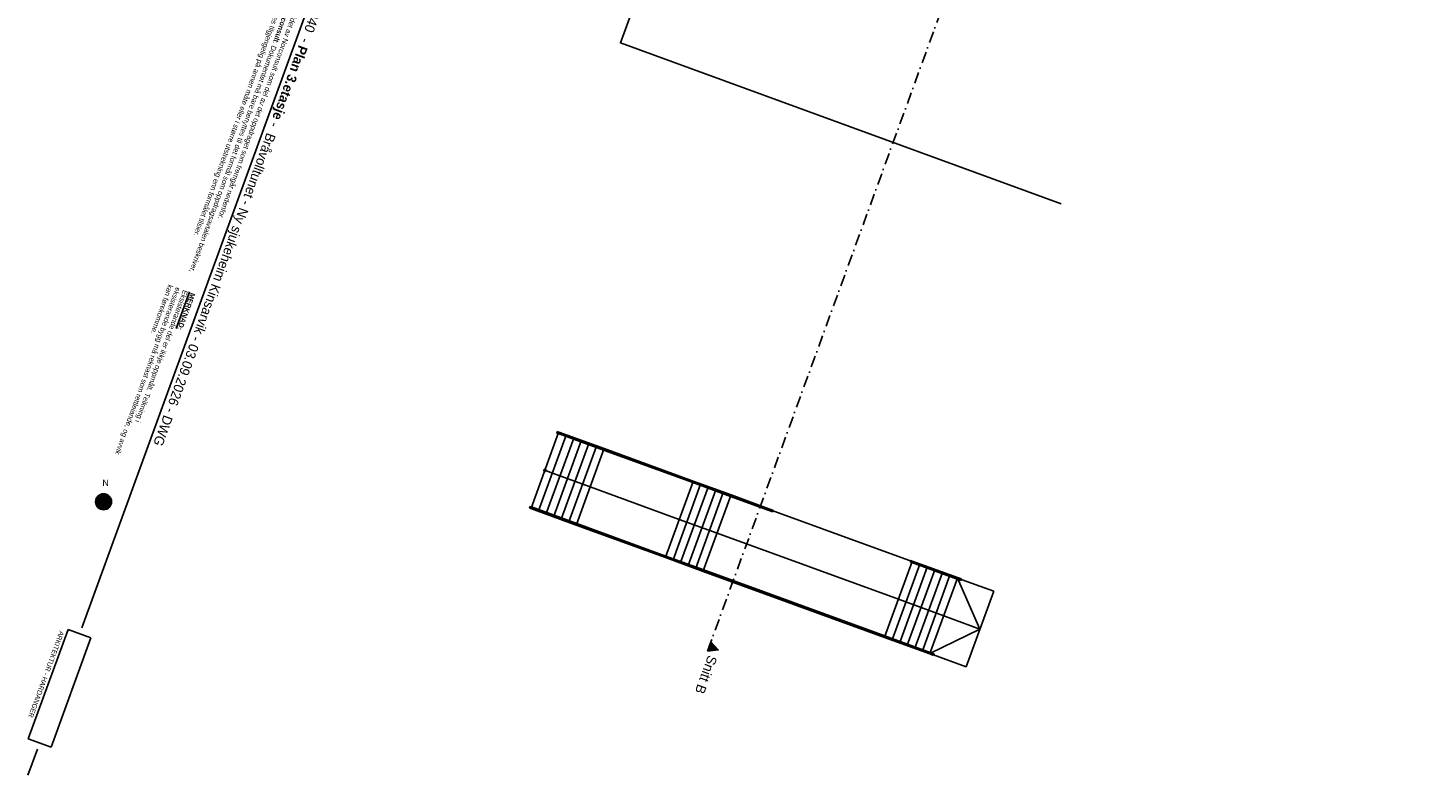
# Model space of a CAD drawing. Header units: millimetres. Extents: x 112481703 to 112587609, y 1264638581 to 1264713694.
# Tile 1 of 174: x 112489179 to 112532708, y 1264638581 to 1264661809. Entities that reach past the tile are written whole.
import ezdxf
from ezdxf.enums import TextEntityAlignment as Align

# ---------------------------------------------------------------- set-up
doc = ezdxf.new("R2010")
doc.units = ezdxf.units.MM
doc.header["$LTSCALE"] = 0.5
doc.header["$MEASUREMENT"] = 0
doc.header["$XCLIPFRAME"] = 0
doc.linetypes.add('PLINE', pattern=[0])
doc.linetypes.add('Prikk & stiplet', pattern=[1340.555525, 705.555534, -352.777767, 0, -282.222223])
for name, color, linetype in [('281- Innvendige trapper(Nye konstruksjoner)', 7, 'Continuous'), ('283- Ramper', 7, 'Continuous'), ('287- Andre rekkverk_ håndlister og fendere(Nye konstruksjoner)', 7, 'Continuous'), ('315- Utstyr for sanitærinstallasjoner', 7, 'Continuous'), ('852- Snittmarkør', 7, 'Continuous'), ('862- M___Nettoareal (1-100)', 7, 'Continuous')]:
    doc.layers.add(name, color=color, linetype=linetype)
doc.styles.add('GENERATED_STYLE_1', font='arial.ttf')
doc.styles.add('GENERATED_STYLE_2', font='arial.ttf')
doc.styles.add('GENERATED_STYLE_3', font='GOTHIC.TTF')
picture_1 = doc.add_image_def('image1.png', size_in_pixel=(3717, 774))
pattern_1 = [(294.95599, (112557650, 1264717795), (27.198964, 12.65766), [])]

# ---------------------------------------------------------------- blocks, each defined once
blk = doc.blocks.new('Nordsymbol[48]', base_point=(112491528, 1264647078))
at = {"layer": '315- Utstyr for sanitærinstallasjoner', "linetype": 'Continuous'}
h = blk.add_hatch(dxfattribs=at)
h.set_pattern_fill('Skrålinjer_1', color=256, style=0, pattern_type=2)
h.set_pattern_definition(pattern_1)
h.paths.add_polyline_path([(112491778, 1264647078, 1), (112491278, 1264647078, 1)])
h = blk.add_hatch(dxfattribs=at)
h.set_pattern_fill('Skrålinjer_1', color=256, style=0, pattern_type=2)
h.set_pattern_definition(pattern_1)
h.paths.add_polyline_path([(112491528, 1264647078), (112491528, 1264647328), (112491278, 1264647078)])
h = blk.add_hatch(dxfattribs=at)
h.set_pattern_fill('Skrålinjer_1', color=256, style=0, pattern_type=2)
h.set_pattern_definition(pattern_1)
h.paths.add_polyline_path([(112491528, 1264647078), (112491778, 1264647078), (112491528, 1264647328)])
at = {"layer": '315- Utstyr for sanitærinstallasjoner', "linetype": 'PLINE'}
for p, q in [((112491278, 1264647078), (112491528, 1264647328)), ((112491778, 1264647078), (112491278, 1264647078)), ((112491528, 1264647328), (112491528, 1264646828)), ((112491528, 1264647328), (112491778, 1264647078))]:
    blk.add_line(p, q, dxfattribs=at)
at = {"layer": '315- Utstyr for sanitærinstallasjoner', "linetype": 'PLINE', "flags": 128}
blk.add_lwpolyline([(112491778, 1264647078, 1), (112491278, 1264647078, 1)], format="xyb", close=True, dxfattribs=at)
at = {"layer": '315- Utstyr for sanitærinstallasjoner', "linetype": 'PLINE', "style": 'GENERATED_STYLE_1'}
blk.add_attdef('txt', text='', height=200, rotation=360, dxfattribs=at).set_placement((112491592, 1264647505), align=Align.BOTTOM_CENTER)
blk = doc.blocks.new('Label_81', base_point=(112510563, 1264663880))
at = {"layer": '862- M___Nettoareal (1-100)', "char_height": 200, "attachment_point": 1, "rotation": 249.956, "style": 'GENERATED_STYLE_1'}
for s, insert in [('\\A1;{\\pql;\\pt0,241000;\\fArial|b0|i0|c0|p0;\\W1.000000;836,1\\fArial|b0|i0|c0|p0;\\W1.000000;\\A1{\\H.66x;\\S^  ;}\\fArial|b0|i0|c0|p0;\\W1.000000; m\\fArial|b0|i0|c0|p0;\\W1.000000;\\A1{\\H.66x;\\S2^  ;}\\fArial|b0|i0|c0|p0;\\W1.000000;\\fArial|b0|i0|c0|p0;\\W1.000000;\\fArial|b0|i0|c0|p0;\\W1.000000;\\fArial|b0|i0|c0|p0;\\W1.000000;\\fArial|b0|i0|c0|p0;\\W1.000000;\\fArial|b0|i0|c0|p0;\\W1.000000;\\fArial|b0|i0|c0|p0;\\W1.000000;\\A1{\\H.66x;\\S^  ;}\\fArial|b0|i0|c0|p0;\\W1.000000;\\fArial|b0|i0|c0|p0;\\W1.000000;\\A1{\\H.66x;\\S^  ;}\\fArial|b0|i0|c0|p0;\\W1.000000;\\fArial|b0|i0|c0|p0;\\W1.000000;\\fArial|b0|i0|c0|p0;\\W1.000000;\\fArial|b0|i0|c0|p0;\\W1.000000;\\fArial|b0|i0|c0|p0;\\W1.000000;\\fArial|b0|i0|c0|p0;\\W1.000000;\\fArial|b0|i0|c0|p0;\\W1.000000;\\A1{\\H.66x;\\S^  ;}\\fArial|b0|i0|c0|p0;\\W1.000000;\\fArial|b0|i0|c0|p0;\\W1.000000;\\A1{\\H.66x;\\S^  ;}\\fArial|b0|i0|c0|p0;\\W1.000000;\\fArial|b0|i0|c0|p0;\\W1.000000;\\fArial|b0|i0|c0|p0;\\W1.000000;\\fArial|b0|i0|c0|p0;\\W1.000000;\\fArial|b0|i0|c0|p0;\\W1.000000;\\fArial|b0|i0|c0|p0;\\W1.000000;\\fArial|b0|i0|c0|p0;\\W1.000000;\\A1{\\H.66x;\\S^  ;}\\fArial|b0|i0|c0|p0;\\W1.000000;\\fArial|b0|i0|c0|p0;\\W1.000000;\\A1{\\H.66x;\\S^  ;}\\fArial|b0|i0|c0|p0;\\W1.000000;\\fArial|b0|i0|c0|p0;\\W1.000000;\\fArial|b0|i0|c0|p0;\\W1.000000;\\fArial|b0|i0|c0|p0;\\W1.000000;\\fArial|b0|i0|c0|p0;\\W1.000000;\\fArial|b0|i0|c0|p0;\\W1.000000;\\fArial|b0|i0|c0|p0;\\W1.000000;\\A1{\\H.66x;\\S^  ;}\\fArial|b0|i0|c0|p0;\\W1.000000;\\fArial|b0|i0|c0|p0;\\W1.000000;\\A1{\\H.66x;\\S^  ;}\\fArial|b0|i0|c0|p0;\\W1.000000;\\fArial|b0|i0|c0|p0;\\W1.000000;\\fArial|b0|i0|c0|p0;\\W1.000000;\\fArial|b0|i0|c0|p0;\\W1.000000;\\fArial|b0|i0|c0|p0;\\W1.000000;\\fArial|b0|i0|c0|p0;\\W1.000000;\\fArial|b0|i0|c0|p0;\\W1.000000;\\fArial|b0|i0|c0|p0;\\W1.000000;}', (112510657, 1264664737)), ('\\A1;{\\pql;\\pt0,241000;\\fArial|b0|i0|c0|p0;\\W1.000000;Bebygd areal \\fArial|b0|i0|c0|p0;\\W1.000000;\\A1{\\H.66x;\\S^  ;}\\fArial|b0|i0|c0|p0;\\W1.000000;\\fArial|b0|i0|c0|p0;\\W1.000000;\\A1{\\H.66x;\\S^  ;}\\fArial|b0|i0|c0|p0;\\W1.000000;\\fArial|b0|i0|c0|p0;\\W1.000000;\\fArial|b0|i0|c0|p0;\\W1.000000;\\fArial|b0|i0|c0|p0;\\W1.000000;\\fArial|b0|i0|c0|p0;\\W1.000000;\\fArial|b0|i0|c0|p0;\\W1.000000;\\fArial|b0|i0|c0|p0;\\W1.000000;\\A1{\\H.66x;\\S^  ;}\\fArial|b0|i0|c0|p0;\\W1.000000;\\fArial|b0|i0|c0|p0;\\W1.000000;\\A1{\\H.66x;\\S^  ;}\\fArial|b0|i0|c0|p0;\\W1.000000;\\fArial|b0|i0|c0|p0;\\W1.000000;\\fArial|b0|i0|c0|p0;\\W1.000000;\\fArial|b0|i0|c0|p0;\\W1.000000;\\fArial|b0|i0|c0|p0;\\W1.000000;\\fArial|b0|i0|c0|p0;\\W1.000000;\\fArial|b0|i0|c0|p0;\\W1.000000;\\A1{\\H.66x;\\S^  ;}\\fArial|b0|i0|c0|p0;\\W1.000000;\\fArial|b0|i0|c0|p0;\\W1.000000;\\A1{\\H.66x;\\S^  ;}\\fArial|b0|i0|c0|p0;\\W1.000000;\\fArial|b0|i0|c0|p0;\\W1.000000;\\fArial|b0|i0|c0|p0;\\W1.000000;\\fArial|b0|i0|c0|p0;\\W1.000000;\\fArial|b0|i0|c0|p0;\\W1.000000;\\fArial|b0|i0|c0|p0;\\W1.000000;\\fArial|b0|i0|c0|p0;\\W1.000000;\\A1{\\H.66x;\\S^  ;}\\fArial|b0|i0|c0|p0;\\W1.000000;\\fArial|b0|i0|c0|p0;\\W1.000000;\\A1{\\H.66x;\\S^  ;}\\fArial|b0|i0|c0|p0;\\W1.000000;\\fArial|b0|i0|c0|p0;\\W1.000000;\\fArial|b0|i0|c0|p0;\\W1.000000;\\fArial|b0|i0|c0|p0;\\W1.000000;\\fArial|b0|i0|c0|p0;\\W1.000000;\\fArial|b0|i0|c0|p0;\\W1.000000;\\fArial|b0|i0|c0|p0;\\W1.000000;\\A1{\\H.66x;\\S^  ;}\\fArial|b0|i0|c0|p0;\\W1.000000;\\fArial|b0|i0|c0|p0;\\W1.000000;\\A1{\\H.66x;\\S^  ;}\\fArial|b0|i0|c0|p0;\\W1.000000;\\fArial|b0|i0|c0|p0;\\W1.000000;\\fArial|b0|i0|c0|p0;\\W1.000000;\\fArial|b0|i0|c0|p0;\\W1.000000;\\fArial|b0|i0|c0|p0;\\W1.000000;\\fArial|b0|i0|c0|p0;\\W1.000000;\\fArial|b0|i0|c0|p0;\\W1.000000;\\fArial|b0|i0|c0|p0;\\W1.000000;}', (112510955, 1264664628)), ('\\A1;{\\pql;\\pt0,241000;\\fArial|b0|i0|c0|p0;\\W1.000000;Total ny del\\fArial|b0|i0|c0|p0;\\W1.000000;\\A1{\\H.66x;\\S^  ;}\\fArial|b0|i0|c0|p0;\\W1.000000;\\fArial|b0|i0|c0|p0;\\W1.000000;\\A1{\\H.66x;\\S^  ;}\\fArial|b0|i0|c0|p0;\\W1.000000;\\fArial|b0|i0|c0|p0;\\W1.000000;\\fArial|b0|i0|c0|p0;\\W1.000000;\\fArial|b0|i0|c0|p0;\\W1.000000;\\fArial|b0|i0|c0|p0;\\W1.000000;\\fArial|b0|i0|c0|p0;\\W1.000000;\\fArial|b0|i0|c0|p0;\\W1.000000;\\A1{\\H.66x;\\S^  ;}\\fArial|b0|i0|c0|p0;\\W1.000000;\\fArial|b0|i0|c0|p0;\\W1.000000;\\A1{\\H.66x;\\S^  ;}\\fArial|b0|i0|c0|p0;\\W1.000000;\\fArial|b0|i0|c0|p0;\\W1.000000;\\fArial|b0|i0|c0|p0;\\W1.000000;\\fArial|b0|i0|c0|p0;\\W1.000000;\\fArial|b0|i0|c0|p0;\\W1.000000;\\fArial|b0|i0|c0|p0;\\W1.000000;\\fArial|b0|i0|c0|p0;\\W1.000000;\\A1{\\H.66x;\\S^  ;}\\fArial|b0|i0|c0|p0;\\W1.000000;\\fArial|b0|i0|c0|p0;\\W1.000000;\\A1{\\H.66x;\\S^  ;}\\fArial|b0|i0|c0|p0;\\W1.000000;\\fArial|b0|i0|c0|p0;\\W1.000000;\\fArial|b0|i0|c0|p0;\\W1.000000;\\fArial|b0|i0|c0|p0;\\W1.000000;\\fArial|b0|i0|c0|p0;\\W1.000000;\\fArial|b0|i0|c0|p0;\\W1.000000;\\fArial|b0|i0|c0|p0;\\W1.000000;\\A1{\\H.66x;\\S^  ;}\\fArial|b0|i0|c0|p0;\\W1.000000;\\fArial|b0|i0|c0|p0;\\W1.000000;\\A1{\\H.66x;\\S^  ;}\\fArial|b0|i0|c0|p0;\\W1.000000;\\fArial|b0|i0|c0|p0;\\W1.000000;\\fArial|b0|i0|c0|p0;\\W1.000000;\\fArial|b0|i0|c0|p0;\\W1.000000;\\fArial|b0|i0|c0|p0;\\W1.000000;\\fArial|b0|i0|c0|p0;\\W1.000000;\\fArial|b0|i0|c0|p0;\\W1.000000;\\A1{\\H.66x;\\S^  ;}\\fArial|b0|i0|c0|p0;\\W1.000000;\\fArial|b0|i0|c0|p0;\\W1.000000;\\A1{\\H.66x;\\S^  ;}\\fArial|b0|i0|c0|p0;\\W1.000000;\\fArial|b0|i0|c0|p0;\\W1.000000;\\fArial|b0|i0|c0|p0;\\W1.000000;\\fArial|b0|i0|c0|p0;\\W1.000000;\\fArial|b0|i0|c0|p0;\\W1.000000;\\fArial|b0|i0|c0|p0;\\W1.000000;\\fArial|b0|i0|c0|p0;\\W1.000000;\\fArial|b0|i0|c0|p0;\\W1.000000;}', (112511257, 1264664539))]:
    blk.add_mtext(s, dxfattribs=dict(at, insert=insert))
at = {"layer": '862- M___Nettoareal (1-100)', "style": 'GENERATED_STYLE_1'}
for tag, p in [('DUMMY_108', (112510709, 1264664739)), ('DUMMY_107', (112511004, 1264664631)), ('DUMMY_106', (112511300, 1264664523))]:
    blk.add_attdef(tag, text='', height=200, rotation=249.956, dxfattribs=at).set_placement(p, align=Align.TOP_LEFT)

msp = doc.modelspace()

# ---------------------------------------------------------------- hatches: boundary and pattern name
at = {"layer": '281- Innvendige trapper(Nye konstruksjoner)', "linetype": 'Continuous'}
h = msp.add_hatch(dxfattribs=at)
h.set_pattern_fill('Skrålinjer_1', color=256, style=0, pattern_type=2)
h.set_pattern_definition(pattern_1)
h.paths.add_polyline_path([(112505236, 1264648021, 1), (112505262, 1264648091, 1)])
at = {"layer": '852- Snittmarkør', "linetype": 'Continuous'}
msp.add_hatch(color=256, dxfattribs=at).paths.add_polyline_path([(112510307, 1264642435), (112510640, 1264642473), (112510410, 1264642717)])

# ---------------------------------------------------------------- linework, layer by layer
at = {"linetype": 'PLINE'}
for p, q in [((112498673, 1264664603), (112490850, 1264643160)), ((112489472, 1264639384), (112489179, 1264638581))]:
    msp.add_line(p, q, dxfattribs=at)
at = {"layer": '281- Innvendige trapper(Nye konstruksjoner)', "linetype": 'PLINE'}
for p, q in [((112505678, 1264649230), (112504821, 1264646882)), ((112505912, 1264649145), (112505678, 1264649230)), ((112505056, 1264646796), (112505912, 1264649145)), ((112505912, 1264649145), (112505056, 1264646796)), ((112505290, 1264646710), (112506147, 1264649059)), ((112506147, 1264649059), (112505290, 1264646710)), ((112505525, 1264646625), (112506382, 1264648973)), ((112506382, 1264648973), (112505525, 1264646625)), ((112505760, 1264646539), (112506617, 1264648888)), ((112506617, 1264648888), (112505760, 1264646539)), ((112506147, 1264649059), (112505912, 1264649145)), ((112505995, 1264646453), (112506852, 1264648802)), ((112506852, 1264648802), (112505995, 1264646453)), ((112506382, 1264648973), (112506147, 1264649059)), ((112506617, 1264648888), (112506382, 1264648973)), ((112506852, 1264648802), (112506617, 1264648888)), ((112507087, 1264648716), (112506852, 1264648802)), ((112506230, 1264646368), (112507087, 1264648716)), ((112507087, 1264648716), (112506230, 1264646368)), ((112509858, 1264647705), (112507087, 1264648716)), ((112505249, 1264648056), (112505484, 1264647970)), ((112505484, 1264647970), (112506658, 1264647542)), ((112506658, 1264647542), (112509430, 1264646531)), ((112509001, 1264645357), (112509858, 1264647705)), ((112509858, 1264647705), (112509001, 1264645357)), ((112509236, 1264645271), (112510093, 1264647620)), ((112510093, 1264647620), (112509236, 1264645271)), ((112509471, 1264645185), (112510328, 1264647534)), ((112510328, 1264647534), (112509471, 1264645185)), ((112509706, 1264645100), (112510563, 1264647448)), ((112510563, 1264647448), (112509706, 1264645100)), ((112510093, 1264647620), (112509858, 1264647705)), ((112510328, 1264647534), (112510093, 1264647620)), ((112510563, 1264647448), (112510328, 1264647534)), ((112510797, 1264647362), (112510563, 1264647448)), ((112509941, 1264645014), (112510797, 1264647362)), ((112510797, 1264647362), (112509941, 1264645014)), ((112510175, 1264644928), (112511032, 1264647277)), ((112511032, 1264647277), (112510175, 1264644928)), ((112511032, 1264647277), (112510797, 1264647362)), ((112516669, 1264645220), (112511032, 1264647277)), ((112504821, 1264646882), (112505056, 1264646796)), ((112505056, 1264646796), (112505290, 1264646710)), ((112505290, 1264646710), (112505525, 1264646625)), ((112505525, 1264646625), (112505760, 1264646539)), ((112505760, 1264646539), (112505995, 1264646453)), ((112505995, 1264646453), (112506230, 1264646368)), ((112506230, 1264646368), (112509001, 1264645357)), ((112509430, 1264646531), (112510604, 1264646103)), ((112510604, 1264646103), (112516240, 1264644046)), ((112509001, 1264645357), (112509236, 1264645271)), ((112509236, 1264645271), (112509471, 1264645185)), ((112509471, 1264645185), (112509706, 1264645100)), ((112509706, 1264645100), (112509941, 1264645014)), ((112509941, 1264645014), (112510175, 1264644928)), ((112510175, 1264644928), (112515812, 1264642872)), ((112515812, 1264642872), (112516669, 1264645220)), ((112516669, 1264645220), (112515812, 1264642872)), ((112516047, 1264642786), (112516904, 1264645135)), ((112516904, 1264645135), (112516047, 1264642786)), ((112516282, 1264642700), (112517139, 1264645049)), ((112517139, 1264645049), (112516282, 1264642700)), ((112516517, 1264642615), (112517373, 1264644963)), ((112517373, 1264644963), (112516517, 1264642615)), ((112516904, 1264645135), (112516669, 1264645220)), ((112516751, 1264642529), (112517608, 1264644878)), ((112517608, 1264644878), (112516751, 1264642529)), ((112517139, 1264645049), (112516904, 1264645135)), ((112517373, 1264644963), (112517139, 1264645049)), ((112517608, 1264644878), (112517373, 1264644963)), ((112517843, 1264644792), (112517608, 1264644878)), ((112516986, 1264642443), (112517843, 1264644792)), ((112517843, 1264644792), (112516986, 1264642443)), ((112517221, 1264642358), (112518078, 1264644706)), ((112518078, 1264644706), (112517221, 1264642358)), ((112518078, 1264644706), (112517843, 1264644792)), ((112519205, 1264644295), (112518078, 1264644706)), ((112518777, 1264643121), (112518078, 1264644706)), ((112516240, 1264644046), (112517650, 1264643532)), ((112518348, 1264641946), (112519205, 1264644295)), ((112517650, 1264643532), (112518777, 1264643121)), ((112517221, 1264642358), (112518777, 1264643121)), ((112515812, 1264642872), (112516047, 1264642786)), ((112516047, 1264642786), (112516282, 1264642700)), ((112516282, 1264642700), (112516517, 1264642615)), ((112516517, 1264642615), (112516751, 1264642529)), ((112516751, 1264642529), (112516986, 1264642443)), ((112516986, 1264642443), (112517221, 1264642358)), ((112517221, 1264642358), (112518348, 1264641946))]:
    msp.add_line(p, q, dxfattribs=at)
at = {"layer": '281- Innvendige trapper(Nye konstruksjoner)', "linetype": 'PLINE', "flags": 128}
msp.add_lwpolyline([(112505236, 1264648021, 1), (112505262, 1264648091, 1)], format="xyb", close=True, dxfattribs=at)
at = {"layer": '283- Ramper', "linetype": 'PLINE', "flags": 128}
msp.add_lwpolyline([(112510338, 1264668846), (112507600, 1264661343), (112521303, 1264656344)], dxfattribs=at)
at = {"layer": '287- Andre rekkverk_ håndlister og fendere(Nye konstruksjoner)', "linetype": 'PLINE'}
for p, q in [((112505635, 1264649262), (112505618, 1264649215)), ((112505618, 1264649215), (112505666, 1264649198)), ((112505683, 1264649245), (112505635, 1264649262)), ((112505666, 1264649198), (112507075, 1264648683)), ((112507092, 1264648730), (112505683, 1264649245)), ((112507075, 1264648683), (112509846, 1264647672)), ((112509863, 1264647719), (112507092, 1264648730)), ((112509846, 1264647672), (112511020, 1264647244)), ((112511037, 1264647291), (112509863, 1264647719)), ((112511020, 1264647244), (112512195, 1264646815)), ((112512212, 1264646862), (112511037, 1264647291)), ((112504785, 1264646932), (112504768, 1264646885)), ((112504768, 1264646885), (112504816, 1264646868)), ((112504833, 1264646915), (112504785, 1264646932)), ((112504816, 1264646868), (112506225, 1264646354)), ((112506242, 1264646401), (112504833, 1264646915)), ((112512195, 1264646815), (112512336, 1264646764)), ((112512353, 1264646811), (112512212, 1264646862)), ((112512336, 1264646764), (112512353, 1264646811)), ((112506225, 1264646354), (112508996, 1264645343)), ((112509013, 1264645390), (112506242, 1264646401)), ((112508996, 1264645343), (112510170, 1264644914)), ((112510187, 1264644961), (112509013, 1264645390)), ((112510170, 1264644914), (112515807, 1264642858)), ((112515824, 1264642905), (112510187, 1264644961)), ((112516627, 1264645252), (112516610, 1264645205)), ((112516610, 1264645205), (112516657, 1264645187)), ((112516674, 1264645234), (112516627, 1264645252)), ((112516657, 1264645187), (112518066, 1264644673)), ((112518083, 1264644720), (112516674, 1264645234)), ((112518066, 1264644673), (112518184, 1264644630)), ((112518201, 1264644677), (112518083, 1264644720)), ((112518184, 1264644630), (112518201, 1264644677)), ((112515807, 1264642858), (112517216, 1264642344)), ((112517233, 1264642391), (112515824, 1264642905)), ((112517216, 1264642344), (112517334, 1264642301)), ((112517351, 1264642347), (112517233, 1264642391)), ((112517334, 1264642301), (112517351, 1264642347))]:
    msp.add_line(p, q, dxfattribs=at)
at = {"layer": '852- Snittmarkør', "linetype": 'Prikk & stiplet'}
msp.add_line((112534103, 1264707658), (112510410, 1264642717), dxfattribs=at)
at = {"layer": '852- Snittmarkør', "linetype": 'PLINE', "flags": 128}
msp.add_lwpolyline([(112510307, 1264642435), (112510410, 1264642717), (112510640, 1264642473)], close=True, dxfattribs=at)

# ---------------------------------------------------------------- block references
at = {"layer": '315- Utstyr for sanitærinstallasjoner', "linetype": 'PLINE'}
ref = msp.add_blockref('Nordsymbol[48]', (112491528, 1264647078), dxfattribs=at)
ref.add_attrib('txt', 'N', dxfattribs={"color": 7, "linetype": 'PLINE', "height": 200, "rotation": 360, "style": 'GENERATED_STYLE_1'}).set_placement((112491592, 1264647505), align=Align.BOTTOM_CENTER)
at = {"layer": '862- M___Nettoareal (1-100)', "linetype": 'PLINE'}
msp.add_blockref('Label_81', (112510563, 1264663880), dxfattribs=at)

# ---------------------------------------------------------------- texts
at = {"linetype": 'Continuous', "insert": (112498453, 1264664684), "char_height": 160, "attachment_point": 1, "rotation": 249.956, "line_spacing_factor": 0.982798, "style": 'GENERATED_STYLE_1'}
msp.add_mtext('\\A1;{\\pql;\\fArial|b0|i0|c0|p0;\\W1.000000;Dette dokumentet er utarbeidet av Norconsult som del av det oppdraget som fremgår nedenfor. \\P\\pql;\\fArial|b1|i0|c0|p0;\\W1.000000;Opphavsretten tilhører Norconsult\\fArial|b0|i0|c0|p0;\\W1.000000;. Dokumentet må bare benyttes til det formål som oppdragsavtalen beskriver, \\P\\pql;\\fArial|b0|i0|c0|p0;\\W1.000000;og må ikke kopieres eller gjøres tilgjengelig på annen måte eller i større utstrekning enn formålet tilsier.}', dxfattribs=at)
at = {"linetype": 'Continuous', "rotation": 249.956}
for s, insert, char_height, attachment_point, style in [('\\A1;{\\pqr;\\fCentury Gothic|b0|i0|c0|p0;\\W1.000000;52501940\\fCentury Gothic|b0|i0|c0|p0;\\W1.000000;  - \\fCentury Gothic|b1|i0|c0|p0;\\W1.000000;Plan 3.etasje \\fCentury Gothic|b0|i0|c0|p0;\\W1.000000;-  \\fCentury Gothic|b0|i0|c0|p0;\\W1.000000;Bråvolltunet - Ny sjukeheim Kinsarvik\\fCentury Gothic|b0|i0|c0|p0;\\W1.000000; - \\fCentury Gothic|b0|i0|c0|p0;\\W1.000000;03.09.2026\\fCentury Gothic|b0|i0|c0|p0;\\W1.000000; - \\fCentury Gothic|b0|i0|c0|p0;\\W1.000000;DWG}', (112492984, 1264648906), 300, 9, 'GENERATED_STYLE_3'), ('\\A1;{\\pqc;\\fArial|b0|i0|c0|p0;\\W1.000000;ARKITEKTUR\\fArial|b0|i0|c0|p0;\\W1.000000; - \\fArial|b0|i0|c0|p0;\\W1.000000;HARDANGER}', (112489672, 1264641737), 150, 8, 'GENERATED_STYLE_1')]:
    msp.add_mtext(s, dxfattribs=dict(at, insert=insert, char_height=char_height, attachment_point=attachment_point, style=style))
at = {"linetype": 'Continuous', "insert": (112494384, 1264653538), "char_height": 160, "width": 5525.31, "attachment_point": 1, "rotation": 249.956, "line_spacing_factor": 0.915911, "style": 'GENERATED_STYLE_2'}
msp.add_mtext('\\A1;{\\pql;\\fArial|b1|i0|c0|p0;\\L\\W1.000000;\\LMERKNAD:\\P\\pql;\\fArial|b0|i0|c0|p0;\\l\\W1.000000;\\lEksisterande del er ikkje oppmålt. Teikning i eksisterande bygg må reknast som rettleiande, og avvik kan førekomme.}', dxfattribs=at)
at = {"layer": '852- Snittmarkør', "insert": (112510328, 1264642331), "char_height": 300, "attachment_point": 7, "rotation": 249.956, "style": 'GENERATED_STYLE_1'}
msp.add_mtext('\\A1;{\\pql;\\pt0;\\fArial|b0|i0|c0|p0;\\W1.000000;Snitt B}', dxfattribs=at)

# ---------------------------------------------------------------- pictures from other files: only their frames are drawn
at = {"linetype": 'Continuous'}
image = msp.add_image(picture_1, insert=(112490427, 1264643101), size_in_units=(3619, 754), rotation=-110.044, dxfattribs=at)
image.set_boundary_path([(-0.5, -0.5), (3716.5, 773.5)])

doc.saveas('drawing.dxf')
